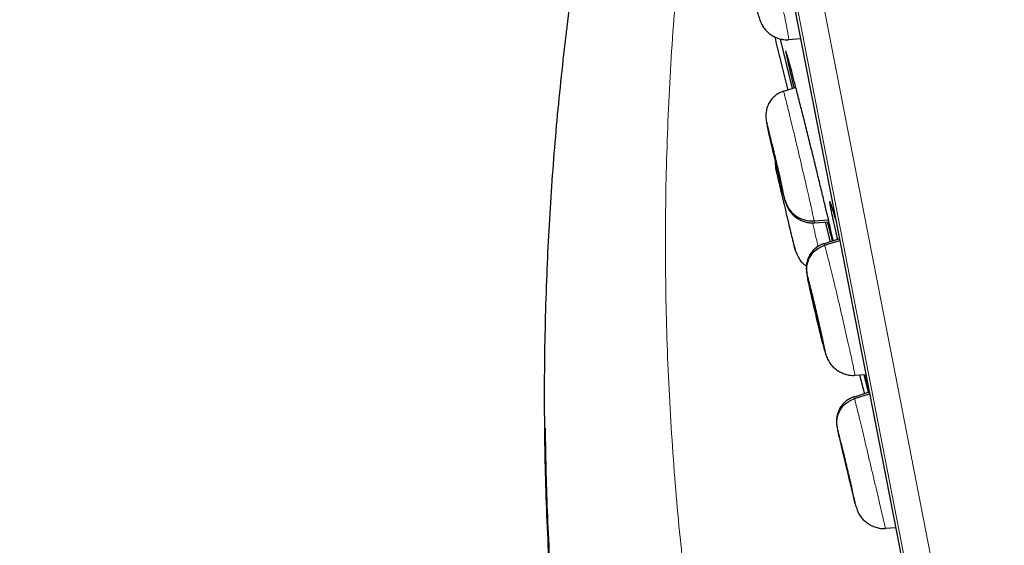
# Model space of a CAD drawing. Header units: millimetres. Extents: x 8 to 2427, y 12 to 2587.
# Tile 80 of 154: x 468 to 486, y 1804 to 1813. Entities that reach past the tile are written whole.
import ezdxf

# ---------------------------------------------------------------- set-up
doc = ezdxf.new("R2010")
doc.units = ezdxf.units.MM

msp = doc.modelspace()

# ---------------------------------------------------------------- linework, layer by layer
at = {"color": 252, "linetype": 'Continuous', "lineweight": 0}
for p, q in [((467.925, 1889.59), (485.857, 1797.336)), ((485.288, 1797.698), (467.532, 1889.041)), ((467.622, 1888.303), (485.095, 1798.415)), ((481.616, 1811.439), (481.604, 1811.494)), ((482.857, 1809.272), (482.853, 1809.292))]:
    msp.add_line(p, q, dxfattribs=at)
at = {"color": 7, "linetype": 'Continuous', "lineweight": 30}
for p, q in [((467.628, 1888.268), (485.087, 1798.45)), ((481.857, 1813.075), (482.085, 1812.142)), ((482.017, 1813.072), (482.016, 1813.065)), ((482.018, 1813.066), (482.242, 1813.082)), ((481.921, 1812.089), (481.922, 1812.086)), ((482.154, 1812.163), (481.922, 1812.088)), ((481.676, 1811.194), (481.673, 1811.207)), ((481.778, 1810.632), (481.773, 1810.758)), ((481.774, 1810.729), (481.776, 1810.624)), ((482.499, 1809.647), (482.768, 1809.667)), ((482.504, 1809.611), (482.777, 1809.631)), ((482.708, 1809.625), (482.801, 1809.254)), ((482.975, 1809.311), (482.685, 1809.216)), ((482.696, 1809.188), (482.981, 1809.28)), ((482.643, 1807.451), (482.639, 1807.462)), ((482.709, 1807.16), (482.717, 1807.134)), ((483.265, 1806.747), (483.265, 1806.74)), ((483.266, 1806.741), (483.472, 1806.755)), ((483.354, 1806.747), (483.446, 1806.391)), ((483.432, 1806.751), (483.518, 1806.415)), ((483.535, 1806.42), (483.252, 1806.328)), ((483.254, 1806.322), (483.253, 1806.329)), ((483.261, 1806.299), (483.543, 1806.39)), ((483.216, 1804.564), (483.213, 1804.575)), ((483.839, 1803.86), (483.84, 1803.854)), ((483.84, 1803.854), (484.033, 1803.868))]:
    msp.add_line(p, q, dxfattribs=at)
at = {"color": 252, "linetype": 'Continuous', "lineweight": 0}
for points, knots in [([(478.116, 1891.756), (478.12, 1891.734), (478.129, 1891.689), (478.199, 1891.328), (478.311, 1890.754), (478.467, 1889.948), (478.667, 1888.92), (478.909, 1887.674), (479.193, 1886.217), (479.516, 1884.555), (479.877, 1882.698), (480.274, 1880.653), (480.706, 1878.432), (481.17, 1876.046), (481.663, 1873.506), (482.184, 1870.826), (482.73, 1868.019), (483.298, 1865.098), (483.885, 1862.079), (484.488, 1858.977), (485.104, 1855.807), (485.73, 1852.585), (486.363, 1849.327), (487, 1846.05), (487.638, 1842.77), (488.273, 1839.503), (488.902, 1836.266), (489.522, 1833.075), (490.131, 1829.946), (490.724, 1826.895), (491.299, 1823.937), (491.853, 1821.087), (492.383, 1818.358), (492.887, 1815.766), (493.362, 1813.322), (493.806, 1811.04), (494.216, 1808.929), (494.59, 1807.002), (494.928, 1805.267), (495.225, 1803.738), (495.485, 1802.401), (495.622, 1801.694), (495.691, 1801.34)], [0, 0, 0, 0, 0.025, 0.05, 0.075, 0.1, 0.125, 0.15, 0.175, 0.2, 0.225, 0.25, 0.275, 0.3, 0.325, 0.35, 0.375, 0.4, 0.425, 0.45, 0.475, 0.5, 0.525, 0.55, 0.575, 0.6, 0.625, 0.65, 0.675, 0.7, 0.725, 0.75, 0.775, 0.8, 0.825, 0.85, 0.875, 0.9, 0.925, 0.95, 0.975, 1, 1, 1, 1]), ([(497.148, 1802.229), (497.11, 1802.426), (497.033, 1802.819), (496.902, 1803.493), (496.76, 1804.224), (496.605, 1805.02), (496.44, 1805.872), (496.264, 1806.778), (496.078, 1807.735), (495.881, 1808.748), (495.672, 1809.822), (495.452, 1810.956), (495.22, 1812.151), (494.978, 1813.397), (494.726, 1814.692), (494.466, 1816.027), (494.2, 1817.399), (493.927, 1818.803), (493.646, 1820.247), (493.356, 1821.738), (493.058, 1823.273), (492.751, 1824.852), (492.438, 1826.463), (492.119, 1828.103), (491.796, 1829.762), (491.471, 1831.435), (491.144, 1833.12), (490.813, 1834.824), (490.476, 1836.555), (490.135, 1838.311), (489.789, 1840.088), (489.442, 1841.875), (489.094, 1843.667), (488.747, 1845.45), (488.403, 1847.221), (488.061, 1848.978), (487.721, 1850.728), (487.381, 1852.479), (487.041, 1854.228), (486.702, 1855.971), (486.366, 1857.696), (486.035, 1859.402), (485.71, 1861.074), (485.391, 1862.712), (485.08, 1864.315), (484.774, 1865.889), (484.472, 1867.442), (484.175, 1868.971), (483.883, 1870.472), (483.599, 1871.935), (483.323, 1873.356), (483.056, 1874.725), (482.801, 1876.04), (482.556, 1877.301), (482.32, 1878.514), (482.093, 1879.684), (481.874, 1880.808), (481.665, 1881.885), (481.467, 1882.904), (481.28, 1883.865), (481.106, 1884.76), (480.945, 1885.589), (480.796, 1886.352), (480.66, 1887.052), (480.536, 1887.693), (480.423, 1888.271), (480.323, 1888.785), (480.237, 1889.231), (480.163, 1889.609), (480.103, 1889.917), (480.057, 1890.156), (480.024, 1890.325), (480.004, 1890.431), (480.001, 1890.444), (480, 1890.451)], [0, 0, 0, 0, 0.013945, 0.02789, 0.041835, 0.055781, 0.069728, 0.083426, 0.097126, 0.110826, 0.124528, 0.138481, 0.152437, 0.166395, 0.180356, 0.194319, 0.208035, 0.221754, 0.235476, 0.249202, 0.263181, 0.277165, 0.291153, 0.305146, 0.319147, 0.332905, 0.346672, 0.360448, 0.374234, 0.388281, 0.402337, 0.416398, 0.430461, 0.444524, 0.458331, 0.472132, 0.485923, 0.499702, 0.513718, 0.527724, 0.541722, 0.555714, 0.569704, 0.583443, 0.597184, 0.610928, 0.624677, 0.638684, 0.652696, 0.666713, 0.680732, 0.694752, 0.708523, 0.722296, 0.73607, 0.749845, 0.763872, 0.777899, 0.791927, 0.805955, 0.819984, 0.833763, 0.847543, 0.861323, 0.875104, 0.88909, 0.903078, 0.917066, 0.931055, 0.945045, 0.958784, 0.972523, 0.986262, 1, 1, 1, 1]), ([(480.166, 1816.462), (480.089, 1815.82), (479.936, 1814.538), (479.789, 1812.608), (479.705, 1810.68), (479.688, 1808.755), (479.738, 1806.834), (479.851, 1804.953), (480.023, 1803.116), (480.25, 1801.324), (480.536, 1799.543), (480.874, 1797.775), (481.148, 1796.608), (481.285, 1796.025)], [0, 0, 0, 0, 0.094218, 0.188263, 0.281988, 0.375475, 0.468829, 0.562137, 0.650032, 0.737764, 0.825344, 0.912777, 1, 1, 1, 1]), ([(481.468, 1815.517), (481.475, 1815.495), (481.49, 1815.451), (481.524, 1815.326), (481.565, 1815.166), (481.613, 1814.973), (481.665, 1814.755), (481.72, 1814.518), (481.776, 1814.274), (481.83, 1814.031), (481.88, 1813.799), (481.926, 1813.584), (481.963, 1813.399), (481.992, 1813.248), (482.011, 1813.14), (482.019, 1813.08), (482.017, 1813.074), (482.017, 1813.072)], [0, 0, 0, 0, 0.069115, 0.138138, 0.20719, 0.276218, 0.345237, 0.414198, 0.483125, 0.552142, 0.621157, 0.690078, 0.759037, 0.828057, 0.897084, 0.966138, 1, 1, 1, 1]), ([(481.922, 1812.086), (481.923, 1812.085), (481.925, 1812.083), (481.941, 1812.024), (481.967, 1811.921), (482.004, 1811.775), (482.048, 1811.594), (482.099, 1811.383), (482.154, 1811.153), (482.211, 1810.912), (482.268, 1810.667), (482.323, 1810.43), (482.374, 1810.209), (482.419, 1810.012), (482.456, 1809.849), (482.484, 1809.719), (482.494, 1809.671), (482.499, 1809.647)], [0, 0, 0, 0, 0.0527844, 0.1204841, 0.18816, 0.2558269, 0.3234369, 0.3910114, 0.4586748, 0.5263382, 0.5939127, 0.661523, 0.7291902, 0.7968662, 0.864566, 0.9322364, 1, 1, 1, 1]), ([(481.604, 1811.494), (481.602, 1811.506), (481.598, 1811.528), (481.608, 1811.496), (481.628, 1811.418), (481.658, 1811.294), (481.697, 1811.135), (481.741, 1810.95), (481.788, 1810.753), (481.834, 1810.557), (481.876, 1810.375), (481.911, 1810.22), (481.938, 1810.098), (481.947, 1810.057), (481.951, 1810.036)], [0, 0, 0, 0, 0.083336, 0.16667, 0.250005, 0.333339, 0.416673, 0.500003, 0.583336, 0.666668, 0.750003, 0.833337, 0.916667, 1, 1, 1, 1]), ([(482.816, 1809.965), (482.809, 1809.982), (482.795, 1810.021), (482.789, 1810.015), (482.791, 1809.986), (482.797, 1809.951), (482.798, 1809.947)], [0, 0, 0, 0, 0.277452, 0.616898, 0.956342, 1, 1, 1, 1]), ([(482.499, 1809.647), (482.503, 1809.628), (482.507, 1809.605), (482.505, 1809.612), (482.504, 1809.613)], [0, 0, 0, 0, 0.8141248, 1, 1, 1, 1]), ([(482.473, 1809.592), (482.489, 1809.524), (482.523, 1809.38), (482.557, 1809.237), (482.573, 1809.173), (482.574, 1809.167)], [0, 0, 0, 0, 0.443828, 0.946635, 1, 1, 1, 1]), ([(482.685, 1809.217), (482.685, 1809.218), (482.684, 1809.226), (482.691, 1809.206), (482.696, 1809.188)], [0, 0, 0, 0, 0.130688, 1, 1, 1, 1]), ([(482.696, 1809.188), (482.703, 1809.166), (482.716, 1809.121), (482.748, 1808.996), (482.789, 1808.837), (482.837, 1808.644), (482.89, 1808.425), (482.946, 1808.189), (483.003, 1807.945), (483.059, 1807.703), (483.112, 1807.47), (483.16, 1807.257), (483.201, 1807.072), (483.233, 1806.921), (483.254, 1806.814), (483.265, 1806.754), (483.265, 1806.749), (483.265, 1806.747)], [0, 0, 0, 0, 0.06913, 0.138164, 0.207229, 0.276269, 0.345301, 0.414275, 0.483215, 0.552245, 0.621272, 0.690206, 0.759179, 0.828211, 0.897251, 0.966318, 1, 1, 1, 1]), ([(482.377, 1808.563), (482.374, 1808.581), (482.364, 1808.629), (482.361, 1808.655), (482.367, 1808.637), (482.37, 1808.627)], [0, 0, 0, 0, 0.230282, 0.615135, 1, 1, 1, 1]), ([(482.37, 1808.627), (482.376, 1808.608), (482.387, 1808.569), (482.417, 1808.451), (482.455, 1808.299), (482.499, 1808.119), (482.545, 1807.923), (482.591, 1807.725), (482.633, 1807.539), (482.669, 1807.377), (482.697, 1807.25), (482.713, 1807.168), (482.718, 1807.131), (482.712, 1807.151), (482.709, 1807.16)], [0, 0, 0, 0, 0.083333, 0.166663, 0.249999, 0.333335, 0.416669, 0.499998, 0.58333, 0.666662, 0.749996, 0.83333, 0.916664, 1, 1, 1, 1]), ([(482.709, 1807.16), (482.703, 1807.179), (482.693, 1807.215), (482.673, 1807.294), (482.664, 1807.331)], [0, 0, 0, 0, 0.525559, 1, 1, 1, 1]), ([(483.253, 1806.329), (483.252, 1806.33), (483.251, 1806.338), (483.256, 1806.317), (483.261, 1806.299)], [0, 0, 0, 0, 0.124969, 1, 1, 1, 1]), ([(483.261, 1806.299), (483.266, 1806.277), (483.277, 1806.232), (483.308, 1806.107), (483.347, 1805.947), (483.394, 1805.753), (483.446, 1805.534), (483.502, 1805.298), (483.56, 1805.055), (483.617, 1804.813), (483.672, 1804.581), (483.722, 1804.368), (483.765, 1804.183), (483.8, 1804.033), (483.825, 1803.927), (483.838, 1803.867), (483.839, 1803.862), (483.839, 1803.86)], [0, 0, 0, 0, 0.069144, 0.138192, 0.207271, 0.276325, 0.345371, 0.414359, 0.483311, 0.552354, 0.621395, 0.690345, 0.759331, 0.828377, 0.897432, 0.966511, 1, 1, 1, 1]), ([(482.939, 1805.728), (482.936, 1805.742), (482.93, 1805.77), (482.935, 1805.75), (482.938, 1805.739)], [0, 0, 0, 0, 0.479748, 1, 1, 1, 1]), ([(482.938, 1805.739), (482.943, 1805.72), (482.952, 1805.68), (482.981, 1805.562), (483.018, 1805.41), (483.061, 1805.229), (483.108, 1805.034), (483.154, 1804.836), (483.198, 1804.65), (483.236, 1804.489), (483.266, 1804.362), (483.284, 1804.28), (483.292, 1804.245), (483.287, 1804.264), (483.285, 1804.274)], [0, 0, 0, 0, 0.083335, 0.166669, 0.250003, 0.333337, 0.416668, 0.499999, 0.583332, 0.66666, 0.749995, 0.83333, 0.916665, 1, 1, 1, 1])]:
    msp.add_open_spline(points, degree=3, knots=knots, dxfattribs=at)
at = {"color": 7, "linetype": 'Continuous', "lineweight": 30}
for points, knots in [([(478.372, 1795.978), (478.268, 1796.575), (478.058, 1797.768), (477.817, 1799.569), (477.628, 1801.377), (477.499, 1803.19), (477.427, 1805.006), (477.413, 1806.823), (477.456, 1808.588), (477.549, 1810.3), (477.689, 1811.959), (477.876, 1813.615), (478.112, 1815.267), (478.393, 1816.912), (478.621, 1818.001), (478.734, 1818.545)], [0, 0, 0, 0, 0.080062, 0.160166, 0.240259, 0.32034, 0.40043, 0.480459, 0.560377, 0.633581, 0.706792, 0.780071, 0.853439, 0.926789, 1, 1, 1, 1]), ([(481.379, 1813.793), (481.383, 1813.777), (481.396, 1813.722), (481.417, 1813.64), (481.441, 1813.55), (481.462, 1813.476), (481.472, 1813.446), (481.477, 1813.431)], [0, 0, 0, 0, 0.09337, 0.315254, 0.540208, 0.768271, 1, 1, 1, 1]), ([(481.474, 1813.44), (481.486, 1813.409), (481.509, 1813.349), (481.558, 1813.275), (481.617, 1813.21), (481.686, 1813.154), (481.763, 1813.11), (481.845, 1813.079), (481.93, 1813.06), (481.988, 1813.061), (482.016, 1813.061)], [0, 0, 0, 0, 0.1430275, 0.2846161, 0.4176057, 0.5398941, 0.6559713, 0.7700056, 0.8844193, 1, 1, 1, 1]), ([(481.756, 1813.117), (481.788, 1812.984), (481.868, 1812.649), (481.952, 1812.315), (482.003, 1812.114)], [0, 0, 0, 0, 0.397407, 1, 1, 1, 1]), ([(481.964, 1812.833), (481.965, 1812.829), (481.967, 1812.815), (481.978, 1812.763), (481.997, 1812.673), (482.029, 1812.531), (482.071, 1812.35), (482.104, 1812.21), (482.118, 1812.152)], [0, 0, 0, 0, 0.072386, 0.21838, 0.364374, 0.598721, 0.833068, 1, 1, 1, 1]), ([(482.815, 1809.465), (482.805, 1809.508), (482.782, 1809.61), (482.735, 1809.811), (482.675, 1810.063), (482.607, 1810.343), (482.535, 1810.642), (482.459, 1810.952), (482.381, 1811.265), (482.305, 1811.571), (482.231, 1811.861), (482.163, 1812.128), (482.102, 1812.364), (482.05, 1812.561), (482.009, 1812.714), (481.98, 1812.816), (481.971, 1812.843), (481.967, 1812.854)], [0, 0, 0, 0, 0.050851, 0.119547, 0.188242, 0.257006, 0.32577, 0.394624, 0.463479, 0.532407, 0.601334, 0.670285, 0.739236, 0.80815, 0.877064, 0.945898, 1, 1, 1, 1]), ([(481.921, 1812.091), (481.893, 1812.08), (481.838, 1812.059), (481.764, 1812.009), (481.699, 1811.946), (481.649, 1811.873), (481.613, 1811.792), (481.592, 1811.703), (481.586, 1811.608), (481.596, 1811.543), (481.601, 1811.511)], [0, 0, 0, 0, 0.117007, 0.232938, 0.349518, 0.470868, 0.59872, 0.731347, 0.865937, 1, 1, 1, 1]), ([(481.6, 1811.513), (481.603, 1811.5), (481.606, 1811.485), (481.612, 1811.458), (481.612, 1811.454)], [0, 0, 0, 0, 0.85386, 1, 1, 1, 1]), ([(481.951, 1810.036), (481.953, 1810.025), (481.957, 1810.002), (481.948, 1810.034), (481.928, 1810.112), (481.897, 1810.236), (481.859, 1810.395), (481.815, 1810.58), (481.768, 1810.777), (481.722, 1810.973), (481.68, 1811.156), (481.645, 1811.309), (481.623, 1811.405), (481.617, 1811.433), (481.616, 1811.439)], [0, 0, 0, 0, 0.0890647, 0.1781292, 0.2671931, 0.3562555, 0.4453162, 0.5343773, 0.6234347, 0.7124971, 0.8015598, 0.8906225, 0.9796848, 1, 1, 1, 1]), ([(481.674, 1811.204), (481.675, 1811.204), (481.676, 1811.201), (481.686, 1811.161), (481.703, 1811.093), (481.719, 1811.03), (481.737, 1810.955), (481.756, 1810.873), (481.777, 1810.788), (481.797, 1810.701), (481.817, 1810.617), (481.841, 1810.512), (481.861, 1810.424), (481.874, 1810.362), (481.878, 1810.344), (481.88, 1810.336)], [0, 0, 0, 0, 0.032321, 0.170574, 0.239863, 0.30885, 0.377799, 0.446896, 0.515994, 0.584944, 0.653931, 0.72322, 0.861474, 0.930659, 1, 1, 1, 1]), ([(481.88, 1810.329), (481.876, 1810.344), (481.869, 1810.367), (481.852, 1810.437), (481.837, 1810.501), (481.819, 1810.575), (481.799, 1810.657), (481.779, 1810.743), (481.758, 1810.829), (481.739, 1810.913), (481.715, 1811.018), (481.695, 1811.106), (481.681, 1811.169), (481.677, 1811.186), (481.676, 1811.194)], [0, 0, 0, 0, 0.142871, 0.214475, 0.285766, 0.357018, 0.428423, 0.499829, 0.571082, 0.642373, 0.713977, 0.856847, 0.928342, 1, 1, 1, 1]), ([(481.774, 1810.632), (481.776, 1810.626), (481.777, 1810.619), (481.782, 1810.599), (481.782, 1810.596)], [0, 0, 0, 0, 0.845509, 1, 1, 1, 1]), ([(481.779, 1810.61), (481.781, 1810.6), (481.786, 1810.581), (481.807, 1810.489), (481.837, 1810.359), (481.876, 1810.193), (481.921, 1810.005), (481.968, 1809.807), (482.014, 1809.612), (482.056, 1809.435), (482.091, 1809.286), (482.118, 1809.177), (482.134, 1809.111), (482.134, 1809.11), (482.134, 1809.11)], [0, 0, 0, 0, 0.083335, 0.166669, 0.250002, 0.333336, 0.416669, 0.499998, 0.58333, 0.666661, 0.749995, 0.833329, 0.916665, 1, 1, 1, 1]), ([(481.88, 1810.336), (481.881, 1810.33), (481.883, 1810.32), (481.881, 1810.324), (481.881, 1810.326)], [0, 0, 0, 0, 0.651084, 1, 1, 1, 1]), ([(481.951, 1810.036), (481.972, 1809.979), (482.013, 1809.866), (482.146, 1809.737), (482.313, 1809.652), (482.437, 1809.649), (482.499, 1809.647)], [0, 0, 0, 0, 0.248331, 0.499417, 0.750555, 1, 1, 1, 1]), ([(481.951, 1810.034), (481.957, 1810.013), (481.974, 1809.955), (482.01, 1809.875), (482.063, 1809.795), (482.125, 1809.734), (482.196, 1809.685), (482.274, 1809.647), (482.353, 1809.622), (482.43, 1809.607), (482.48, 1809.608), (482.505, 1809.608)], [0, 0, 0, 0, 0.101626, 0.277972, 0.427957, 0.549361, 0.646756, 0.732023, 0.816806, 0.906446, 1, 1, 1, 1]), ([(482.798, 1809.947), (482.8, 1809.932), (482.806, 1809.9), (482.823, 1809.811), (482.853, 1809.67), (482.893, 1809.491), (482.924, 1809.354), (482.937, 1809.298)], [0, 0, 0, 0, 0.130464, 0.294872, 0.558399, 0.821926, 1, 1, 1, 1]), ([(482.814, 1809.966), (482.814, 1809.966), (482.815, 1809.964), (482.819, 1809.954), (482.821, 1809.948)], [0, 0, 0, 0, 0.423273, 1, 1, 1, 1]), ([(482.904, 1809.677), (482.902, 1809.684), (482.881, 1809.757), (482.852, 1809.853), (482.825, 1809.942), (482.817, 1809.962), (482.816, 1809.965)], [0, 0, 0, 0, 0.048334, 0.484357, 0.91985, 1, 1, 1, 1]), ([(482.745, 1809.629), (482.751, 1809.608), (482.775, 1809.515), (482.807, 1809.396), (482.834, 1809.296), (482.842, 1809.27), (482.843, 1809.268)], [0, 0, 0, 0, 0.120263, 0.54045, 0.960634, 1, 1, 1, 1]), ([(482.853, 1809.292), (482.853, 1809.292), (482.849, 1809.309), (482.837, 1809.367), (482.822, 1809.432), (482.815, 1809.465)], [0, 0, 0, 0, 0.001665, 0.500832, 1, 1, 1, 1]), ([(482.093, 1809.281), (482.096, 1809.27), (482.113, 1809.201), (482.141, 1809.1), (482.185, 1808.983), (482.238, 1808.899), (482.285, 1808.845), (482.328, 1808.817), (482.341, 1808.808)], [0, 0, 0, 0, 0.052177, 0.320117, 0.561692, 0.769288, 0.932908, 1, 1, 1, 1]), ([(482.851, 1809.299), (482.853, 1809.289), (482.855, 1809.279), (482.857, 1809.272), (482.857, 1809.272)], [0, 0, 0, 0, 0.989777, 1, 1, 1, 1]), ([(482.684, 1809.22), (482.66, 1809.211), (482.612, 1809.193), (482.543, 1809.15), (482.478, 1809.093), (482.423, 1809.021), (482.387, 1808.95), (482.367, 1808.888), (482.357, 1808.842), (482.351, 1808.797), (482.349, 1808.736), (482.355, 1808.68), (482.364, 1808.629), (482.371, 1808.594), (482.374, 1808.579)], [0, 0, 0, 0, 0.079306, 0.160313, 0.246616, 0.342929, 0.443485, 0.492444, 0.540711, 0.590349, 0.644738, 0.783099, 0.909558, 1, 1, 1, 1]), ([(482.37, 1808.627), (482.364, 1808.686), (482.35, 1808.804), (482.413, 1808.974), (482.53, 1809.115), (482.641, 1809.164), (482.696, 1809.188)], [0, 0, 0, 0, 0.250949, 0.500582, 0.749534, 1, 1, 1, 1]), ([(482.664, 1807.331), (482.663, 1807.335), (482.652, 1807.376), (482.624, 1807.491), (482.581, 1807.668), (482.534, 1807.865), (482.488, 1808.062), (482.446, 1808.249), (482.41, 1808.409), (482.386, 1808.517), (482.379, 1808.553), (482.377, 1808.563)], [0, 0, 0, 0, 0.012967, 0.146324, 0.279681, 0.413036, 0.546383, 0.679734, 0.813086, 0.94644, 1, 1, 1, 1]), ([(482.436, 1808.333), (482.436, 1808.334), (482.435, 1808.34), (482.438, 1808.331), (482.44, 1808.326)], [0, 0, 0, 0, 0.3314337, 1, 1, 1, 1]), ([(482.639, 1807.462), (482.637, 1807.47), (482.632, 1807.486), (482.616, 1807.547), (482.595, 1807.633), (482.57, 1807.736), (482.55, 1807.82), (482.53, 1807.906), (482.51, 1807.992), (482.491, 1808.075), (482.474, 1808.15), (482.459, 1808.215), (482.444, 1808.287), (482.439, 1808.312), (482.436, 1808.329)], [0, 0, 0, 0, 0.071661, 0.143162, 0.286039, 0.357643, 0.428935, 0.500191, 0.571598, 0.642999, 0.714242, 0.785523, 0.857123, 1, 1, 1, 1]), ([(482.44, 1808.326), (482.442, 1808.318), (482.447, 1808.302), (482.463, 1808.241), (482.484, 1808.155), (482.509, 1808.052), (482.529, 1807.968), (482.549, 1807.881), (482.569, 1807.795), (482.588, 1807.713), (482.605, 1807.637), (482.62, 1807.572), (482.634, 1807.503), (482.643, 1807.46), (482.643, 1807.456), (482.643, 1807.455)], [0, 0, 0, 0, 0.069136, 0.138119, 0.275963, 0.345044, 0.413824, 0.482571, 0.551463, 0.620349, 0.689084, 0.757854, 0.826932, 0.964777, 1, 1, 1, 1]), ([(482.667, 1807.317), (482.673, 1807.293), (482.687, 1807.237), (482.705, 1807.171), (482.713, 1807.143), (482.717, 1807.129)], [0, 0, 0, 0, 0.286256, 0.640939, 1, 1, 1, 1]), ([(482.715, 1807.134), (482.727, 1807.103), (482.749, 1807.04), (482.797, 1806.962), (482.855, 1806.894), (482.925, 1806.836), (483.004, 1806.789), (483.089, 1806.756), (483.177, 1806.735), (483.236, 1806.736), (483.266, 1806.737)], [0, 0, 0, 0, 0.142048, 0.283085, 0.416105, 0.53817, 0.65397, 0.768186, 0.88336, 1, 1, 1, 1]), ([(483.436, 1806.753), (483.449, 1806.699), (483.474, 1806.6), (483.506, 1806.473), (483.52, 1806.415)], [0, 0, 0, 0, 0.544277, 1, 1, 1, 1]), ([(483.543, 1806.39), (483.522, 1806.472), (483.486, 1806.608), (483.459, 1806.712), (483.448, 1806.754)], [0, 0, 0, 0, 0.597582, 1, 1, 1, 1]), ([(483.252, 1806.332), (483.228, 1806.323), (483.179, 1806.305), (483.11, 1806.261), (483.044, 1806.203), (482.988, 1806.129), (482.953, 1806.055), (482.934, 1805.992), (482.924, 1805.944), (482.919, 1805.899), (482.919, 1805.838), (482.925, 1805.793), (482.932, 1805.764), (482.934, 1805.754)], [0, 0, 0, 0, 0.092513, 0.187651, 0.290289, 0.406058, 0.526887, 0.585505, 0.642903, 0.701213, 0.764119, 0.921114, 1, 1, 1, 1]), ([(482.938, 1805.739), (482.931, 1805.798), (482.917, 1805.915), (482.979, 1806.085), (483.095, 1806.226), (483.205, 1806.275), (483.261, 1806.299)], [0, 0, 0, 0, 0.251436, 0.500808, 0.749386, 1, 1, 1, 1]), ([(477.431, 1805.739), (477.433, 1805.584), (477.438, 1805.167), (477.457, 1804.471), (477.491, 1803.632), (477.542, 1802.723), (477.613, 1801.743), (477.708, 1800.689), (477.83, 1799.577), (477.983, 1798.408), (478.161, 1797.226), (478.302, 1796.437), (478.371, 1796.055)], [0, 0, 0, 0, 0.04776, 0.128202, 0.214359, 0.306217, 0.40854, 0.51711, 0.631967, 0.753087, 0.880436, 1, 1, 1, 1]), ([(483.285, 1804.274), (483.28, 1804.294), (483.27, 1804.333), (483.241, 1804.451), (483.205, 1804.603), (483.162, 1804.784), (483.115, 1804.98), (483.068, 1805.177), (483.024, 1805.363), (482.986, 1805.526), (482.958, 1805.648), (482.942, 1805.716), (482.939, 1805.727), (482.939, 1805.728)], [0, 0, 0, 0, 0.099227, 0.198452, 0.297682, 0.396915, 0.496138, 0.595367, 0.694593, 0.793819, 0.893048, 0.992277, 1, 1, 1, 1]), ([(483.007, 1805.445), (483.007, 1805.447), (483.005, 1805.452), (483.008, 1805.444), (483.009, 1805.438)], [0, 0, 0, 0, 0.33014, 1, 1, 1, 1]), ([(483.213, 1804.575), (483.211, 1804.583), (483.207, 1804.6), (483.192, 1804.66), (483.172, 1804.747), (483.147, 1804.85), (483.127, 1804.934), (483.107, 1805.02), (483.086, 1805.106), (483.067, 1805.188), (483.049, 1805.264), (483.034, 1805.328), (483.017, 1805.4), (483.011, 1805.425), (483.008, 1805.442)], [0, 0, 0, 0, 0.071659, 0.143156, 0.286028, 0.357633, 0.428926, 0.500182, 0.571589, 0.642992, 0.71424, 0.785526, 0.857128, 1, 1, 1, 1]), ([(483.009, 1805.438), (483.011, 1805.43), (483.015, 1805.414), (483.03, 1805.353), (483.051, 1805.267), (483.075, 1805.163), (483.095, 1805.08), (483.116, 1804.993), (483.136, 1804.907), (483.156, 1804.825), (483.174, 1804.75), (483.189, 1804.685), (483.205, 1804.615), (483.214, 1804.573), (483.215, 1804.569), (483.215, 1804.568)], [0, 0, 0, 0, 0.069148, 0.13814, 0.276006, 0.345101, 0.413896, 0.482656, 0.551561, 0.620463, 0.689215, 0.758004, 0.827097, 0.964964, 1, 1, 1, 1]), ([(483.286, 1804.268), (483.296, 1804.235), (483.316, 1804.17), (483.363, 1804.088), (483.42, 1804.017), (483.491, 1803.956), (483.572, 1803.907), (483.659, 1803.871), (483.75, 1803.849), (483.81, 1803.85), (483.841, 1803.85)], [0, 0, 0, 0, 0.1410698, 0.2814571, 0.4143328, 0.5360464, 0.6514322, 0.7658279, 0.881952, 1, 1, 1, 1])]:
    msp.add_open_spline(points, degree=3, knots=knots, dxfattribs=at)

doc.saveas('drawing.dxf')
